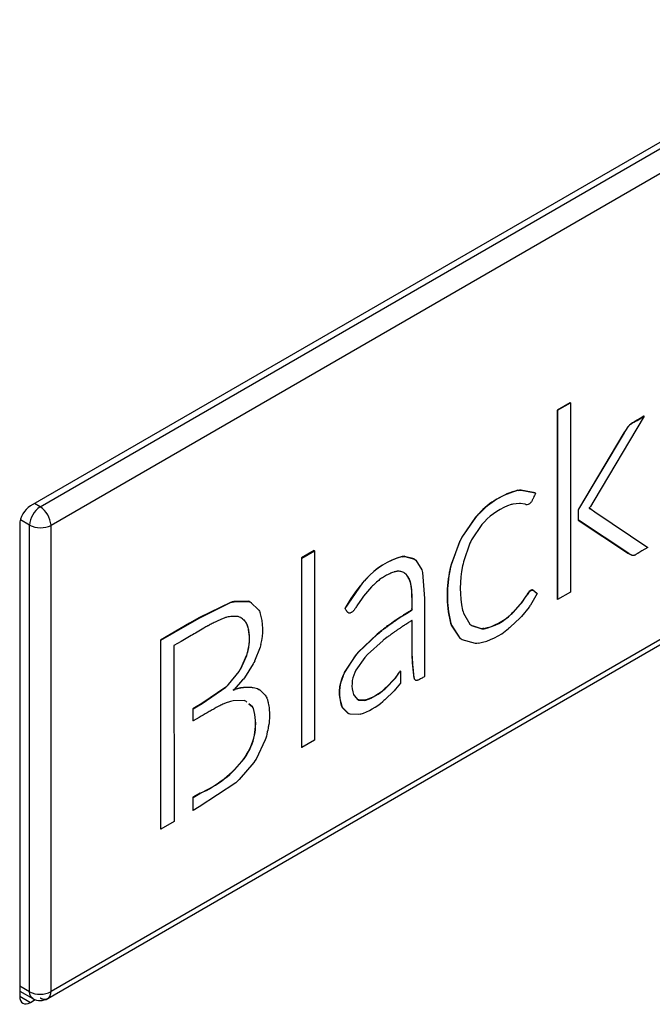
# Model space of a CAD drawing. Header units: millimetres. Extents: x 0 to 200, y 0 to 287.
# Tile 38 of 67: x 181.74 to 182.78, y 98.05 to 99.67. Entities that reach past the tile are written whole.
import ezdxf

# ---------------------------------------------------------------- set-up
doc = ezdxf.new("R2010")
doc.units = ezdxf.units.MM
doc.layers.add('148.256_BW4C_CTM', color=7, linetype='Continuous')
doc.layers.add('Standard', color=7, linetype='Continuous')

# ---------------------------------------------------------------- blocks, each defined once
blk = doc.blocks.new('SE3')
at = {"layer": '148.256_BW4C_CTM', "color": 7, "linetype": 'Continuous'}
for p, q in [((185.9398, 101.286), (181.7573, 98.8712)), ((181.7733, 98.8697), (185.7225, 101.1498)), ((181.7912, 98.8394), (185.7401, 101.1192)), ((181.7858, 98.0611), (185.7349, 100.3411)), ((185.7401, 100.3526), (181.7912, 98.0727)), ((182.6457, 99.041), (182.6248, 99.0289)), ((182.6251, 99.0287), (182.6248, 99.0289)), ((182.6248, 99.0289), (182.6248, 98.7173)), ((182.6251, 99.0287), (182.6461, 99.0408)), ((182.6251, 98.7171), (182.6251, 99.0287)), ((182.6461, 99.0408), (182.6457, 99.041)), ((182.6461, 99.0408), (182.6461, 98.7292)), ((182.7677, 99.0187), (182.6846, 98.8797)), ((182.7627, 99.0163), (182.7556, 99.0122)), ((182.756, 99.012), (182.7556, 99.0122)), ((182.756, 99.012), (182.7631, 99.0161)), ((182.7673, 99.0189), (182.7627, 99.0163)), ((182.7631, 99.0161), (182.7627, 99.0163)), ((182.7631, 99.0161), (182.7677, 99.0187)), ((182.7677, 99.0187), (182.7673, 99.0189)), ((182.7369, 98.9955), (182.7346, 98.9916)), ((182.7349, 98.9914), (182.7372, 98.9953)), ((182.7409, 99.0016), (182.7369, 98.9955)), ((182.7372, 98.9953), (182.7369, 98.9955)), ((182.7372, 98.9953), (182.7413, 99.0014)), ((182.7413, 99.0021), (182.7409, 99.0016)), ((182.7413, 99.0014), (182.7409, 99.0016)), ((182.7417, 99.0027), (182.7413, 99.0021)), ((182.7417, 99.0019), (182.7413, 99.0021)), ((182.7413, 99.0014), (182.7417, 99.0019)), ((182.7421, 99.0025), (182.7417, 99.0027)), ((182.7417, 99.0019), (182.7421, 99.0025)), ((182.7346, 98.9916), (182.6597, 98.8659)), ((182.66, 98.8657), (182.7349, 98.9914)), ((182.7349, 98.9914), (182.7346, 98.9916)), ((182.5623, 98.8972), (182.5599, 98.8969)), ((182.5603, 98.8967), (182.5599, 98.8969)), ((182.5603, 98.8967), (182.5627, 98.897)), ((182.5647, 98.8974), (182.5623, 98.8972)), ((182.5627, 98.897), (182.5623, 98.8972)), ((182.5627, 98.897), (182.5651, 98.8972)), ((182.5881, 98.8928), (182.5647, 98.8974)), ((182.5651, 98.8972), (182.5647, 98.8974)), ((182.5651, 98.8972), (182.5881, 98.8928)), ((182.5877, 98.893), (182.5881, 98.8928)), ((182.5881, 98.8928), (182.5885, 98.8926)), ((182.5881, 98.8928), (182.5885, 98.8926)), ((181.7733, 98.8697), (181.7641, 98.8751)), ((182.55, 98.8738), (182.5487, 98.8735)), ((182.5513, 98.8741), (182.55, 98.8738)), ((182.5624, 98.8753), (182.5513, 98.8741)), ((182.5633, 98.8752), (182.5624, 98.8753)), ((182.5642, 98.8752), (182.5633, 98.8752)), ((182.5713, 98.8741), (182.5642, 98.8752)), ((182.5718, 98.8739), (182.5713, 98.8741)), ((182.5727, 98.8736), (182.5718, 98.8739)), ((182.5813, 98.8773), (182.5809, 98.8767)), ((182.6597, 98.8659), (182.6592, 98.8651)), ((182.6596, 98.8649), (182.6592, 98.8651)), ((182.6592, 98.8651), (182.6592, 98.8478)), ((182.6596, 98.8649), (182.66, 98.8657)), ((182.6596, 98.8476), (182.6596, 98.8649)), ((182.66, 98.8657), (182.6597, 98.8659)), ((182.6772, 98.8673), (182.677, 98.8671)), ((182.677, 98.8671), (182.6773, 98.867)), ((182.6773, 98.867), (182.6771, 98.8672)), ((182.6796, 98.8663), (182.6772, 98.8671)), ((182.6773, 98.867), (182.6799, 98.8661)), ((182.6788, 98.8699), (182.6787, 98.8696)), ((182.6791, 98.8704), (182.6788, 98.8699)), ((182.6846, 98.8797), (182.6791, 98.8704)), ((182.6799, 98.8661), (182.6796, 98.8663)), ((182.6798, 98.8662), (182.6796, 98.8663)), ((182.6802, 98.866), (182.6798, 98.8662)), ((182.6802, 98.866), (182.6798, 98.8662)), ((182.6799, 98.8661), (182.6802, 98.866)), ((182.6805, 98.8658), (182.6802, 98.866)), ((182.6802, 98.866), (182.6805, 98.8658)), ((182.6805, 98.8658), (182.6866, 98.8618)), ((181.756, 98.8397), (181.7407, 98.8484)), ((182.4901, 98.8526), (182.4675, 98.8201)), ((182.4679, 98.8199), (182.4904, 98.8524)), ((182.4927, 98.8556), (182.4901, 98.8526)), ((182.4904, 98.8524), (182.4901, 98.8526)), ((182.4904, 98.8524), (182.4931, 98.8553)), ((182.4954, 98.8585), (182.4927, 98.8556)), ((182.4931, 98.8553), (182.4927, 98.8556)), ((182.4931, 98.8553), (182.4957, 98.8583)), ((182.4957, 98.8583), (182.4954, 98.8585)), ((182.6596, 98.8476), (182.6592, 98.8478)), ((182.6592, 98.8478), (182.7419, 98.7932)), ((182.6866, 98.8618), (182.7735, 98.8027)), ((181.7396, 98.8406), (181.7396, 98.0649)), ((181.756, 98.0722), (181.756, 98.8397)), ((181.7912, 98.0727), (181.7912, 98.8394)), ((182.5006, 98.8406), (182.4835, 98.8154)), ((182.5026, 98.8429), (182.5006, 98.8406)), ((182.5047, 98.8451), (182.5026, 98.8429)), ((182.7422, 98.793), (182.6596, 98.8476)), ((182.4657, 98.8166), (182.4639, 98.8131)), ((182.4642, 98.8128), (182.4661, 98.8164)), ((182.4675, 98.8201), (182.4657, 98.8166)), ((182.4661, 98.8164), (182.4657, 98.8166)), ((182.4661, 98.8164), (182.4679, 98.8199)), ((182.4679, 98.8199), (182.4675, 98.8201)), ((182.4639, 98.8131), (182.4499, 98.7752)), ((182.4503, 98.775), (182.4642, 98.8128)), ((182.4642, 98.8128), (182.4639, 98.8131)), ((182.4807, 98.8098), (182.4701, 98.7792)), ((182.4821, 98.8126), (182.4808, 98.8098)), ((182.4835, 98.8154), (182.4821, 98.8126)), ((182.7735, 98.8027), (182.764, 98.7973)), ((182.2245, 98.7978), (182.2035, 98.7857)), ((182.2039, 98.7855), (182.2035, 98.7857)), ((182.2035, 98.7857), (182.2035, 98.4741)), ((182.2039, 98.7855), (182.2248, 98.7976)), ((182.2039, 98.4739), (182.2039, 98.7855)), ((182.2248, 98.7976), (182.2245, 98.7978)), ((182.2248, 98.7976), (182.2248, 98.4859)), ((182.3711, 98.7882), (182.3692, 98.788)), ((182.3696, 98.7878), (182.3692, 98.788)), ((182.3696, 98.7878), (182.3715, 98.788)), ((182.3731, 98.7884), (182.3711, 98.7882)), ((182.3715, 98.788), (182.3711, 98.7882)), ((182.3715, 98.788), (182.3734, 98.7881)), ((182.3734, 98.7881), (182.3731, 98.7884)), ((182.3891, 98.784), (182.3731, 98.7883)), ((182.3734, 98.7881), (182.3895, 98.7838)), ((182.3891, 98.784), (182.3888, 98.7842)), ((182.3895, 98.7838), (182.392, 98.7818)), ((182.7422, 98.793), (182.7419, 98.7932)), ((182.392, 98.7818), (182.4016, 98.7659)), ((182.449, 98.7712), (182.448, 98.7672)), ((182.4484, 98.767), (182.448, 98.7672)), ((182.4484, 98.767), (182.4493, 98.771)), ((182.4499, 98.7752), (182.449, 98.7712)), ((182.4493, 98.771), (182.449, 98.7712)), ((182.4493, 98.771), (182.4503, 98.775)), ((182.4503, 98.775), (182.4499, 98.7752)), ((182.4694, 98.7759), (182.4686, 98.7726)), ((182.4701, 98.7792), (182.4694, 98.7759)), ((182.3097, 98.751), (182.307, 98.748)), ((182.3073, 98.7478), (182.31, 98.7508)), ((182.31, 98.7508), (182.3097, 98.751)), ((182.373, 98.7611), (182.3756, 98.7588)), ((182.376, 98.7586), (182.3733, 98.7609)), ((182.376, 98.7586), (182.3756, 98.7588)), ((182.4016, 98.7659), (182.4029, 98.7617)), ((182.4029, 98.7617), (182.406, 98.7189)), ((182.2752, 98.7023), (182.3046, 98.7447)), ((182.307, 98.748), (182.3042, 98.7449)), ((182.3046, 98.7447), (182.3042, 98.7449)), ((182.3046, 98.7447), (182.3073, 98.7478)), ((182.3187, 98.738), (182.3056, 98.7226)), ((182.3073, 98.7478), (182.307, 98.748)), ((182.3203, 98.7396), (182.3187, 98.738)), ((182.3218, 98.7412), (182.3203, 98.7396)), ((182.3035, 98.7197), (182.2947, 98.7068)), ((182.3045, 98.7212), (182.3035, 98.7197)), ((182.3056, 98.7226), (182.3045, 98.7212)), ((182.406, 98.7189), (182.406, 98.7012)), ((182.5733, 98.7232), (182.5656, 98.7123)), ((182.566, 98.7121), (182.5736, 98.723)), ((182.5738, 98.7241), (182.5733, 98.7232)), ((182.5736, 98.723), (182.5733, 98.7232)), ((182.5736, 98.723), (182.5742, 98.7239)), ((182.5745, 98.7252), (182.5738, 98.7241)), ((182.5742, 98.7239), (182.5738, 98.7241)), ((182.5742, 98.7239), (182.5749, 98.725)), ((182.5749, 98.725), (182.5745, 98.7252)), ((182.5803, 98.7317), (182.5799, 98.7319)), ((182.5804, 98.7321), (182.58, 98.7318)), ((182.5803, 98.7316), (182.5808, 98.7319)), ((182.5809, 98.7324), (182.5804, 98.7321)), ((182.5808, 98.7319), (182.5804, 98.7321)), ((182.5914, 98.7271), (182.5805, 98.7083)), ((182.5808, 98.7319), (182.5813, 98.7322)), ((182.5813, 98.7322), (182.5809, 98.7324)), ((182.6461, 98.7292), (182.6251, 98.7171)), ((182.0865, 98.7125), (182.0356, 98.6875)), ((182.0359, 98.6873), (182.0869, 98.7123)), ((182.0893, 98.7133), (182.0865, 98.7125)), ((182.0869, 98.7123), (182.0865, 98.7125)), ((182.0869, 98.7123), (182.0896, 98.7131)), ((182.0921, 98.714), (182.0893, 98.7133)), ((182.0896, 98.7131), (182.0893, 98.7133)), ((182.0896, 98.7131), (182.0925, 98.7138)), ((182.1155, 98.7145), (182.0921, 98.714)), ((182.0925, 98.7138), (182.0921, 98.714)), ((182.0924, 98.7138), (182.1159, 98.7143)), ((182.1159, 98.7143), (182.1155, 98.7145)), ((182.1174, 98.7139), (182.1155, 98.7145)), ((182.1159, 98.7143), (182.1177, 98.7136)), ((182.1177, 98.7136), (182.1174, 98.7139)), ((182.1192, 98.7132), (182.1174, 98.7139)), ((182.1177, 98.7136), (182.1196, 98.713)), ((182.1196, 98.713), (182.1192, 98.7132)), ((182.1206, 98.7119), (182.1192, 98.7132)), ((182.1196, 98.713), (182.1335, 98.6999)), ((182.1212, 98.7121), (182.1208, 98.7123)), ((182.2752, 98.7023), (182.2749, 98.7025)), ((182.294, 98.7057), (182.2932, 98.7044)), ((182.2947, 98.7068), (182.294, 98.7057)), ((182.5637, 98.7097), (182.5514, 98.6961)), ((182.5518, 98.6959), (182.5641, 98.7095)), ((182.5646, 98.711), (182.5637, 98.7098)), ((182.5641, 98.7095), (182.5637, 98.7097)), ((182.564, 98.7096), (182.565, 98.7108)), ((182.5656, 98.7123), (182.5646, 98.711)), ((182.565, 98.7108), (182.5646, 98.711)), ((182.565, 98.7108), (182.566, 98.7121)), ((182.566, 98.7121), (182.5656, 98.7123)), ((182.5783, 98.705), (182.5657, 98.6894)), ((182.5794, 98.7067), (182.5783, 98.7051)), ((182.5805, 98.7083), (182.5794, 98.7067)), ((182.6251, 98.7171), (182.6248, 98.7173)), ((182.0356, 98.6875), (182.0194, 98.6782)), ((182.0198, 98.678), (182.0359, 98.6873)), ((182.0359, 98.6873), (182.0356, 98.6875)), ((182.1014, 98.6884), (182.0993, 98.6892)), ((182.1035, 98.6877), (182.1014, 98.6884)), ((182.1335, 98.6999), (182.1344, 98.698)), ((182.1344, 98.698), (182.1353, 98.696)), ((182.406, 98.7012), (182.406, 98.5906)), ((182.4687, 98.6996), (182.4695, 98.6972)), ((182.4695, 98.6972), (182.4702, 98.6947)), ((182.4702, 98.6948), (182.4809, 98.6767)), ((182.5629, 98.6865), (182.5477, 98.6722)), ((182.5499, 98.6947), (182.5485, 98.6932)), ((182.5488, 98.693), (182.5485, 98.6932)), ((182.5488, 98.693), (182.5503, 98.6945)), ((182.5514, 98.6961), (182.5499, 98.6947)), ((182.5503, 98.6945), (182.5499, 98.6947)), ((182.5503, 98.6945), (182.5518, 98.6959)), ((182.5518, 98.6959), (182.5514, 98.6961)), ((182.5643, 98.6879), (182.5629, 98.6865)), ((182.5657, 98.6894), (182.5643, 98.6879)), ((182.0194, 98.6782), (181.9716, 98.6506)), ((181.9719, 98.6503), (182.0198, 98.678)), ((182.0198, 98.678), (182.0194, 98.6782)), ((182.4486, 98.681), (182.4483, 98.6812)), ((182.4483, 98.6812), (182.4493, 98.6783)), ((182.4496, 98.6781), (182.4486, 98.681)), ((182.4496, 98.6781), (182.4493, 98.6783)), ((182.4493, 98.6783), (182.4503, 98.6754)), ((182.4506, 98.6752), (182.4496, 98.6781)), ((182.4506, 98.6752), (182.4503, 98.6754)), ((182.4503, 98.6754), (182.4643, 98.654)), ((182.4646, 98.6538), (182.4506, 98.6752)), ((182.4809, 98.6767), (182.4822, 98.6755)), ((182.4822, 98.6755), (182.4836, 98.6744)), ((182.4836, 98.6744), (182.5002, 98.6691)), ((182.4999, 98.6693), (182.4848, 98.6741)), ((182.546, 98.6709), (182.5444, 98.6696)), ((182.5477, 98.6722), (182.546, 98.6709)), ((182.0218, 98.658), (182.0053, 98.6485)), ((182.3282, 98.6606), (182.297, 98.6309)), ((182.2974, 98.6307), (182.3286, 98.6604)), ((182.3357, 98.6666), (182.3282, 98.6606)), ((182.3286, 98.6604), (182.3282, 98.6606)), ((182.3286, 98.6604), (182.336, 98.6664)), ((182.336, 98.6664), (182.3357, 98.6666)), ((182.3446, 98.6552), (182.3414, 98.6527)), ((182.4647, 98.6538), (182.4643, 98.654)), ((182.4643, 98.654), (182.4661, 98.6526)), ((182.4664, 98.6524), (182.4647, 98.6538)), ((182.5018, 98.6694), (182.4999, 98.6693)), ((182.5002, 98.6691), (182.4999, 98.6693)), ((182.5002, 98.6691), (182.5022, 98.6692)), ((182.5037, 98.6695), (182.5018, 98.6694)), ((182.5022, 98.6692), (182.5018, 98.6694)), ((182.5022, 98.6692), (182.5041, 98.6693)), ((182.5041, 98.6693), (182.5037, 98.6695)), ((181.9719, 98.6503), (181.9716, 98.6506)), ((181.9716, 98.6506), (181.9716, 98.3401)), ((181.9719, 98.3399), (181.9719, 98.6503)), ((182.0053, 98.6485), (181.9936, 98.6418)), ((181.9936, 98.6418), (181.9937, 98.3525)), ((182.1355, 98.639), (182.1264, 98.616)), ((182.1361, 98.6413), (182.1355, 98.639)), ((182.1368, 98.6435), (182.1361, 98.6413)), ((182.3382, 98.6502), (182.3121, 98.6267)), ((182.3414, 98.6527), (182.3382, 98.6503)), ((182.3855, 98.6413), (182.3851, 98.6415)), ((182.3851, 98.6415), (182.3851, 98.6285)), ((182.3855, 98.6283), (182.3855, 98.6413)), ((182.4664, 98.6524), (182.4661, 98.6526)), ((182.4661, 98.6526), (182.4679, 98.6513)), ((182.4682, 98.6511), (182.4664, 98.6524)), ((182.4682, 98.6511), (182.4679, 98.6513)), ((182.4898, 98.645), (182.4682, 98.6511)), ((182.4923, 98.6452), (182.4898, 98.645)), ((182.4948, 98.6454), (182.4923, 98.6452)), ((182.113, 98.6256), (182.1031, 98.6036)), ((182.1034, 98.6034), (182.1134, 98.6254)), ((182.1137, 98.6278), (182.113, 98.6256)), ((182.1134, 98.6254), (182.113, 98.6256)), ((182.1134, 98.6254), (182.114, 98.6276)), ((182.1143, 98.63), (182.1137, 98.6278)), ((182.114, 98.6276), (182.1137, 98.6278)), ((182.114, 98.6276), (182.1146, 98.6298)), ((182.1146, 98.6298), (182.1143, 98.63)), ((182.2922, 98.6251), (182.274, 98.5972)), ((182.2744, 98.597), (182.2925, 98.6249)), ((182.297, 98.6309), (182.2922, 98.6252)), ((182.2925, 98.6249), (182.2922, 98.6251)), ((182.2925, 98.6249), (182.2974, 98.6307)), ((182.308, 98.6222), (182.2931, 98.6012)), ((182.2974, 98.6307), (182.297, 98.6309)), ((182.3121, 98.6267), (182.308, 98.6222)), ((182.3855, 98.6283), (182.3851, 98.6285)), ((182.3851, 98.6285), (182.386, 98.612)), ((182.3864, 98.6118), (182.3855, 98.6283)), ((182.1241, 98.6114), (182.1096, 98.5888)), ((182.1253, 98.6137), (182.1241, 98.6114)), ((182.1265, 98.616), (182.1253, 98.6137)), ((182.3864, 98.6118), (182.386, 98.612)), ((182.1004, 98.5992), (182.083, 98.5775)), ((182.0833, 98.5773), (182.1007, 98.599)), ((182.1017, 98.6014), (182.1004, 98.5992)), ((182.1007, 98.599), (182.1004, 98.5992)), ((182.1007, 98.599), (182.1021, 98.6012)), ((182.1031, 98.6036), (182.1017, 98.6014)), ((182.1021, 98.6012), (182.1017, 98.6014)), ((182.1021, 98.6012), (182.1034, 98.6034)), ((182.1034, 98.6034), (182.1031, 98.6036)), ((182.1096, 98.5888), (182.1079, 98.5866)), ((182.2741, 98.5972), (182.2717, 98.5918)), ((182.2721, 98.5916), (182.2717, 98.5918)), ((182.2721, 98.5916), (182.2744, 98.597)), ((182.2744, 98.597), (182.2741, 98.5972)), ((182.2931, 98.6012), (182.2913, 98.5972)), ((182.3584, 98.5882), (182.3651, 98.5977)), ((182.3661, 98.5998), (182.3648, 98.5979)), ((182.3651, 98.5977), (182.3648, 98.5979)), ((182.3651, 98.5977), (182.3664, 98.5996)), ((182.3664, 98.5996), (182.3661, 98.5998)), ((182.3664, 98.5996), (182.3664, 98.5799)), ((182.0787, 98.5733), (182.0396, 98.5463)), ((182.0399, 98.5461), (182.0791, 98.5731)), ((182.0809, 98.5754), (182.0787, 98.5733)), ((182.0791, 98.5731), (182.0787, 98.5733)), ((182.0791, 98.5731), (182.0812, 98.5752)), ((182.083, 98.5775), (182.0809, 98.5754)), ((182.0812, 98.5752), (182.0809, 98.5754)), ((182.0812, 98.5752), (182.0833, 98.5773)), ((182.0833, 98.5773), (182.083, 98.5775)), ((182.1066, 98.585), (182.0925, 98.5696)), ((182.1079, 98.5866), (182.1066, 98.585)), ((182.3429, 98.5727), (182.3415, 98.5714)), ((182.3567, 98.5869), (182.3429, 98.5727)), ((182.3433, 98.5725), (182.3429, 98.5727)), ((182.3433, 98.5725), (182.3571, 98.5867)), ((182.3581, 98.5884), (182.3567, 98.5869)), ((182.3571, 98.5867), (182.3567, 98.5869)), ((182.3571, 98.5867), (182.3584, 98.5882)), ((182.3584, 98.5882), (182.3581, 98.5884)), ((182.3664, 98.5799), (182.3581, 98.5698)), ((182.0926, 98.5696), (182.091, 98.5681)), ((182.091, 98.5681), (182.0944, 98.5693)), ((182.094, 98.5695), (182.0916, 98.5686)), ((182.0944, 98.5693), (182.094, 98.5695)), ((182.1315, 98.5704), (182.1311, 98.5706)), ((182.1331, 98.5696), (182.1311, 98.5706)), ((182.1315, 98.5704), (182.1334, 98.5694)), ((182.1334, 98.5694), (182.1331, 98.5696)), ((182.1352, 98.5685), (182.1331, 98.5696)), ((182.1334, 98.5694), (182.1356, 98.5683)), ((182.1356, 98.5683), (182.1352, 98.5685)), ((182.2891, 98.5612), (182.2901, 98.5593)), ((182.2901, 98.5593), (182.2965, 98.5526)), ((182.3415, 98.5714), (182.34, 98.5702)), ((182.3404, 98.57), (182.34, 98.5702)), ((182.3404, 98.57), (182.3419, 98.5712)), ((182.3559, 98.5673), (182.3407, 98.5523)), ((182.3419, 98.5712), (182.3415, 98.5714)), ((182.3419, 98.5712), (182.3433, 98.5725)), ((182.3581, 98.5698), (182.3559, 98.5673)), ((182.0304, 98.541), (182.0246, 98.5376)), ((182.025, 98.5374), (182.0308, 98.5408)), ((182.0396, 98.5463), (182.0304, 98.541)), ((182.0308, 98.5408), (182.0304, 98.541)), ((182.0308, 98.5408), (182.0399, 98.5461)), ((182.0399, 98.5461), (182.0396, 98.5463)), ((182.0889, 98.5502), (182.0868, 98.5497)), ((182.091, 98.5508), (182.0889, 98.5502)), ((182.1091, 98.5511), (182.091, 98.5507)), ((182.1105, 98.5506), (182.1091, 98.551)), ((182.112, 98.5501), (182.1105, 98.5506)), ((182.1138, 98.5485), (182.112, 98.5501)), ((182.1167, 98.5459), (182.1228, 98.5408)), ((182.1231, 98.5406), (182.1168, 98.546)), ((182.1231, 98.5406), (182.1228, 98.5408)), ((182.1228, 98.5408), (182.1235, 98.5394)), ((182.1239, 98.5392), (182.1231, 98.5406)), ((182.2699, 98.5418), (182.2695, 98.542)), ((182.2695, 98.542), (182.271, 98.5392)), ((182.2713, 98.539), (182.2699, 98.5418)), ((182.2978, 98.5522), (182.2962, 98.5529)), ((182.2965, 98.5527), (182.2981, 98.552)), ((182.2981, 98.552), (182.2978, 98.5522)), ((182.3072, 98.5517), (182.2978, 98.5522)), ((182.2981, 98.552), (182.3075, 98.5514)), ((182.3093, 98.5521), (182.3072, 98.5517)), ((182.3075, 98.5514), (182.3072, 98.5517)), ((182.3075, 98.5514), (182.3097, 98.5519)), ((182.3097, 98.5519), (182.3093, 98.5521)), ((182.3391, 98.551), (182.3375, 98.5496)), ((182.3407, 98.5523), (182.3391, 98.551)), ((182.025, 98.5374), (182.0246, 98.5376)), ((182.0246, 98.5376), (182.0246, 98.5178)), ((182.025, 98.5176), (182.025, 98.5374)), ((182.1239, 98.5392), (182.1235, 98.5394)), ((182.1235, 98.5394), (182.1243, 98.538)), ((182.1247, 98.5378), (182.1239, 98.5392)), ((182.1247, 98.5378), (182.1243, 98.538)), ((182.2713, 98.539), (182.271, 98.5392)), ((182.271, 98.5392), (182.2806, 98.5299)), ((182.281, 98.5297), (182.2713, 98.539)), ((182.2805, 98.53), (182.2808, 98.5298)), ((182.2834, 98.5288), (182.281, 98.5297)), ((182.2971, 98.5281), (182.2834, 98.5288)), ((182.3002, 98.5288), (182.2971, 98.5281)), ((182.025, 98.5176), (182.0246, 98.5178)), ((182.035, 98.5234), (182.025, 98.5176)), ((182.1457, 98.4928), (182.1446, 98.4895)), ((182.1436, 98.4863), (182.1287, 98.455)), ((182.1446, 98.4895), (182.1436, 98.4863)), ((182.2248, 98.4859), (182.2039, 98.4739)), ((182.113, 98.4623), (182.1109, 98.459)), ((182.1112, 98.4588), (182.1134, 98.4621)), ((182.1134, 98.4621), (182.113, 98.4623)), ((182.2039, 98.4739), (182.2035, 98.4741)), ((182.1248, 98.4491), (182.1009, 98.4212)), ((182.1109, 98.459), (182.1087, 98.4556)), ((182.1091, 98.4554), (182.1087, 98.4556)), ((182.1091, 98.4554), (182.1112, 98.4588)), ((182.1112, 98.4588), (182.1109, 98.459)), ((182.1267, 98.4521), (182.1248, 98.4491)), ((182.1287, 98.455), (182.1267, 98.4521)), ((182.0952, 98.416), (182.0351, 98.3764)), ((182.098, 98.4186), (182.0952, 98.416)), ((182.1009, 98.4212), (182.098, 98.4186)), ((182.0361, 98.3987), (182.0246, 98.3921)), ((182.025, 98.3919), (182.0364, 98.3985)), ((182.0364, 98.3985), (182.0361, 98.3987)), ((182.025, 98.3919), (182.0246, 98.3921)), ((182.0246, 98.3921), (182.0246, 98.3708)), ((182.025, 98.3706), (182.025, 98.3919)), ((182.025, 98.3706), (182.0246, 98.3708)), ((182.0351, 98.3764), (182.025, 98.3706)), ((181.9937, 98.3525), (181.9719, 98.3399)), ((181.9719, 98.3399), (181.9716, 98.3401)), ((181.756, 98.0722), (181.7396, 98.0815)), ((181.7396, 98.0731), (181.7612, 98.061)), ((181.7396, 98.0649), (181.7573, 98.0547)), ((181.7573, 98.0547), (181.7653, 98.0594))]:
    blk.add_line(p, q, dxfattribs=at)
for centre, radius, start, end in [((182.5924, 98.769), 0.132, 104.2585, 137.3301), ((182.5928, 98.7688), 0.132, 104.2585, 137.3301), ((181.7942, 98.8376), 0.0383, 123.101, 176.899), ((181.7513, 98.8363), 0.04, 4.4668, 56.6388), ((182.584, 98.7706), 0.1088, 108.9349, 136.7832), ((182.5741, 98.8824), 0.00889, 260.7203, 319.83), ((182.6285, 98.9004), 0.0589, 325.7589, 328.4809), ((181.774, 98.8762), 0.0407, 243.7996, 295.0948), ((182.4007, 98.671), 0.1212, 105.0641, 138.6811), ((182.4011, 98.6708), 0.1212, 105.0641, 138.6811), ((182.6332, 98.7247), 0.19, 167.0761, 193.2461), ((182.6336, 98.7245), 0.19, 167.0761, 193.2461), ((182.6425, 98.7363), 0.1776, 168.2086, 191.9176), ((182.5098, 98.5713), 0.2691, 139.8106, 150.8066), ((182.6004, 98.7094), 0.0304, 132.297, 148.513), ((182.6008, 98.7092), 0.0304, 132.297, 148.513), ((182.0491, 98.6674), 0.0908, 344.7721, 18.3672), ((182.4844, 98.7601), 0.0926, 282.0489, 313.7835), ((182.4848, 98.7599), 0.0926, 282.0489, 313.7835), ((182.4743, 98.7504), 0.107, 281.0713, 310.9396), ((182.3327, 98.5642), 0.067, 155.5932, 199.3237), ((182.3331, 98.564), 0.067, 155.5932, 199.3237), ((182.3357, 98.5764), 0.0491, 154.9456, 198.0932), ((182.2926, 98.642), 0.0846, 320.7152, 328.5839), ((182.1144, 98.5101), 0.0628, 74.5471, 108.9384), ((182.1148, 98.51), 0.0627, 74.5225, 108.963), ((182.2814, 98.6349), 0.0873, 288.6543, 312.1691), ((182.2817, 98.6347), 0.0873, 288.6543, 312.1691), ((182.2704, 98.6259), 0.1015, 287.0898, 311.3583), ((182.0343, 98.5127), 0.0935, 327.39, 15.6677), ((182.0346, 98.5125), 0.0935, 327.39, 15.6677), ((181.9643, 98.5653), 0.1814, 293.3205, 322.7727), ((181.9646, 98.5651), 0.1814, 293.3205, 322.7727), ((181.7731, 98.1063), 0.0382, 243.3846, 298.2982), ((181.7734, 98.0828), 0.025, 241.0694, 299.9768)]:
    blk.add_arc(centre, radius, start, end, dxfattribs=at)
for centre, major_axis, start_param, end_param in [((181.7573, 98.8508), (-0.0125, -0.0217), 3.926991, 5.497787), ((181.7573, 98.0751), (0.0125, 0.0217), 2.356194, 3.926991)]:
    blk.add_ellipse(centre, major_axis=major_axis, ratio=0.57735, start_param=start_param, end_param=end_param, dxfattribs=at)
for points, degree, knots in [([(182.7556, 99.0122), (182.7542, 99.0114), (182.7526, 99.0104), (182.7501, 99.0089), (182.7488, 99.0082), (182.7478, 99.0076), (182.7471, 99.0072), (182.7462, 99.0066), (182.745, 99.0058), (182.7434, 99.0045), (182.7424, 99.0034), (182.7417, 99.0027)], 3, [0, 0, 0, 0, 0.282889, 0.378187, 0.521296, 0.553722, 0.596894, 0.671351, 0.743452, 0.856563, 1, 1, 1, 1]), ([(182.7421, 99.0025), (182.7427, 99.0032), (182.7438, 99.0043), (182.7453, 99.0056), (182.7465, 99.0064), (182.7474, 99.007), (182.7481, 99.0074), (182.7492, 99.008), (182.7504, 99.0087), (182.7529, 99.0102), (182.7546, 99.0112), (182.756, 99.012)], 3, [0, 0, 0, 0, 0.143437, 0.256548, 0.328649, 0.403106, 0.446278, 0.478704, 0.621813, 0.717111, 1, 1, 1, 1]), ([(182.5886, 98.8925), (182.5883, 98.8914), (182.587, 98.8885), (182.5856, 98.8854), (182.5843, 98.8827), (182.5834, 98.8809), (182.5826, 98.879), (182.5818, 98.878), (182.5814, 98.8774), (182.5814, 98.8774), (182.5813, 98.8774), (182.5811, 98.8774)], 3, [0, 0, 0, 0, 0.247422, 0.494451, 0.640958, 0.760419, 0.871282, 0.991556, 0.991556, 0.991556, 1, 1, 1, 1]), ([(182.764, 98.7973), (182.7627, 98.7965), (182.7611, 98.7956), (182.759, 98.7943), (182.7576, 98.7936), (182.7563, 98.7928), (182.7547, 98.7919), (182.7533, 98.791), (182.7518, 98.79), (182.7503, 98.7896), (182.7487, 98.7896), (182.7474, 98.7902), (182.7462, 98.7905), (182.7452, 98.791), (182.7444, 98.7916), (182.7433, 98.7922), (182.7426, 98.7927), (182.7422, 98.793)], 3, [0, 0, 0, 0, 0.151339, 0.210279, 0.255485, 0.315996, 0.378521, 0.442662, 0.498039, 0.56263, 0.62669, 0.708148, 0.773253, 0.813994, 0.873035, 0.928195, 1, 1, 1, 1]), ([(182.3733, 98.7609), (182.3713, 98.762), (182.3685, 98.7631), (182.3644, 98.7639), (182.3622, 98.7639), (182.3603, 98.7637), (182.3587, 98.7633), (182.357, 98.7629), (182.3547, 98.7622), (182.352, 98.7612), (182.3487, 98.7598), (182.3453, 98.7581), (182.3417, 98.7562), (182.3385, 98.7543), (182.3342, 98.7516), (182.3286, 98.7473), (182.3243, 98.7434), (182.3218, 98.7412)], 3, [0, 0, 0, 0, 0.147602, 0.209256, 0.26006, 0.288229, 0.317988, 0.351127, 0.383614, 0.44681, 0.501869, 0.568413, 0.632215, 0.694549, 0.747359, 0.863923, 1, 1, 1, 1]), ([(182.3756, 98.7588), (182.3763, 98.7579), (182.3774, 98.7563), (182.3791, 98.7537), (182.3805, 98.7511), (182.3817, 98.7483), (182.3826, 98.7454), (182.3833, 98.7421), (182.3839, 98.7385), (182.3844, 98.7348), (182.3847, 98.7313), (182.3849, 98.7275), (182.385, 98.7241), (182.3851, 98.7212), (182.3851, 98.7196), (182.3851, 98.7182), (182.3851, 98.7167), (182.3851, 98.715), (182.3851, 98.7129), (182.3852, 98.7105), (182.3852, 98.7081), (182.3852, 98.706), (182.3851, 98.7044), (182.3851, 98.7031), (182.3851, 98.7022), (182.3852, 98.7015), (182.3854, 98.7012), (182.3855, 98.701), (182.3857, 98.701), (182.3857, 98.701), (182.3857, 98.7009), (182.3856, 98.7008), (182.3855, 98.7006), (182.3849, 98.7002), (182.3839, 98.6995), (182.3822, 98.6984), (182.3799, 98.6969), (182.3773, 98.6953), (182.3748, 98.6938), (182.3726, 98.6925), (182.3708, 98.6913), (182.369, 98.6902), (182.3671, 98.689), (182.3647, 98.6875), (182.362, 98.6857), (182.359, 98.6837), (182.3562, 98.6817), (182.3533, 98.6797), (182.3503, 98.6775), (182.347, 98.6752), (182.3435, 98.6726), (182.3397, 98.6697), (182.3371, 98.6677), (182.3357, 98.6666)], 3, [0, 0, 0, 0, 0.033133, 0.06433, 0.096724, 0.126924, 0.155033, 0.183259, 0.218579, 0.252524, 0.280151, 0.306876, 0.347837, 0.36406, 0.377267, 0.387449, 0.398498, 0.412693, 0.429388, 0.450042, 0.470395, 0.487525, 0.501436, 0.50813, 0.516998, 0.52386, 0.526655, 0.529137, 0.530736, 0.531158, 0.531524, 0.532024, 0.533748, 0.536561, 0.546831, 0.562726, 0.58427, 0.611472, 0.636461, 0.653928, 0.671027, 0.687759, 0.705257, 0.722337, 0.755244, 0.78173, 0.807037, 0.833726, 0.862203, 0.89253, 0.924738, 0.961289, 1, 1, 1, 1]), ([(182.336, 98.6664), (182.3374, 98.6675), (182.3401, 98.6695), (182.3439, 98.6724), (182.3474, 98.675), (182.3506, 98.6773), (182.3537, 98.6795), (182.3565, 98.6815), (182.3593, 98.6835), (182.3623, 98.6855), (182.3651, 98.6873), (182.3675, 98.6888), (182.3693, 98.69), (182.3712, 98.6911), (182.373, 98.6923), (182.3751, 98.6936), (182.3776, 98.6951), (182.3803, 98.6967), (182.3826, 98.6981), (182.3843, 98.6993), (182.3853, 98.7), (182.3858, 98.7004), (182.386, 98.7006), (182.3861, 98.7007), (182.3861, 98.7008), (182.386, 98.7008), (182.3859, 98.7008), (182.3857, 98.701), (182.3856, 98.7013), (182.3854, 98.702), (182.3854, 98.7029), (182.3855, 98.7042), (182.3855, 98.7058), (182.3855, 98.7079), (182.3855, 98.7103), (182.3855, 98.7127), (182.3855, 98.7148), (182.3855, 98.7165), (182.3855, 98.718), (182.3855, 98.7194), (182.3854, 98.721), (182.3853, 98.7239), (182.3853, 98.7273), (182.3851, 98.7311), (182.3848, 98.7346), (182.3843, 98.7383), (182.3837, 98.7419), (182.383, 98.7452), (182.382, 98.7481), (182.3808, 98.7509), (182.3794, 98.7535), (182.3778, 98.7561), (182.3766, 98.7577), (182.376, 98.7586)], 3, [0, 0, 0, 0, 0.038711, 0.075262, 0.10747, 0.137797, 0.166274, 0.192963, 0.21827, 0.244756, 0.277663, 0.294743, 0.312241, 0.328973, 0.346072, 0.363539, 0.388528, 0.41573, 0.437274, 0.453169, 0.463439, 0.466252, 0.467976, 0.468476, 0.468842, 0.469264, 0.470863, 0.473345, 0.47614, 0.483002, 0.49187, 0.498564, 0.512475, 0.529605, 0.549958, 0.570612, 0.587307, 0.601502, 0.612551, 0.622733, 0.63594, 0.652163, 0.693124, 0.719849, 0.747476, 0.781421, 0.816741, 0.844967, 0.873076, 0.903276, 0.93567, 0.966867, 1, 1, 1, 1]), ([(182.5913, 98.7272), (182.591, 98.7273), (182.591, 98.7274), (182.5905, 98.7278), (182.5894, 98.7287), (182.5882, 98.7297), (182.587, 98.7307), (182.5859, 98.7317), (182.5856, 98.7319), (182.5854, 98.7321), (182.5844, 98.7328), (182.5834, 98.7335), (182.5809, 98.7324)], 2, [0, 0, 0, 0.005338, 0.005338, 0.188571, 0.188571, 0.447473, 0.447473, 0.602659, 0.602659, 0.732302, 0.732302, 1, 1, 1]), ([(182.5813, 98.7322), (182.5838, 98.7333), (182.5848, 98.7326), (182.5858, 98.7319), (182.586, 98.7317), (182.5862, 98.7315), (182.5874, 98.7305), (182.5885, 98.7295), (182.5897, 98.7285), (182.5909, 98.7276), (182.5914, 98.7271), (182.5914, 98.7271), (182.5913, 98.7272)], 2, [0, 0, 0, 0.267698, 0.267698, 0.397341, 0.397341, 0.552527, 0.552527, 0.811429, 0.811429, 0.994662, 0.994662, 1, 1, 1]), ([(182.2932, 98.7044), (182.2926, 98.7035), (182.2916, 98.7021), (182.2901, 98.7001), (182.289, 98.6987), (182.2878, 98.6975), (182.2865, 98.6966), (182.285, 98.6957), (182.2835, 98.695), (182.282, 98.6948), (182.2808, 98.6952), (182.2799, 98.6962), (182.279, 98.6971), (182.2782, 98.6981), (182.2774, 98.6992), (182.2765, 98.7005), (182.2756, 98.7018), (182.2752, 98.7023)], 3, [0, 0, 0, 0, 0.090915, 0.160694, 0.216254, 0.25475, 0.312811, 0.376058, 0.443666, 0.499687, 0.565889, 0.63304, 0.6982, 0.752137, 0.819548, 0.881885, 1, 1, 1, 1]), ([(182.0993, 98.6892), (182.0961, 98.6896), (182.0914, 98.6898), (182.085, 98.6892), (182.0814, 98.6884), (182.0784, 98.6875), (182.0751, 98.6863), (182.0709, 98.6847), (182.066, 98.6826), (182.0607, 98.68), (182.0559, 98.6775), (182.0521, 98.6754), (182.0502, 98.6744), (182.0484, 98.6734), (182.046, 98.672), (182.0402, 98.6687), (182.032, 98.6639), (182.0251, 98.6599), (182.0218, 98.658)], 3, [0, 0, 0, 0, 0.141903, 0.203858, 0.256411, 0.286175, 0.318437, 0.384451, 0.447797, 0.502674, 0.586121, 0.625314, 0.648218, 0.657011, 0.691937, 0.737822, 0.877203, 1, 1, 1, 1]), ([(182.1031, 98.6879), (182.1041, 98.6873), (182.1059, 98.686), (182.1085, 98.6838), (182.1107, 98.6814), (182.1125, 98.6789), (182.1139, 98.6762), (182.1148, 98.673), (182.1158, 98.6693), (182.1165, 98.6655), (182.117, 98.6614), (182.1173, 98.6569), (182.1175, 98.6524), (182.1176, 98.6484), (182.117, 98.6444), (182.1165, 98.6403), (182.1155, 98.6352), (182.1148, 98.6319), (182.1143, 98.63)], 3, [0, 0, 0, 0, 0.068481, 0.138638, 0.202974, 0.265902, 0.314702, 0.370757, 0.435344, 0.502788, 0.558538, 0.626163, 0.705392, 0.758198, 0.800645, 0.867991, 0.926587, 1, 1, 1, 1]), ([(182.1146, 98.6298), (182.1151, 98.6317), (182.1159, 98.635), (182.1168, 98.6401), (182.1174, 98.6442), (182.1179, 98.6482), (182.1179, 98.6522), (182.1177, 98.6567), (182.1174, 98.6612), (182.1168, 98.6653), (182.1161, 98.6691), (182.1152, 98.6728), (182.1142, 98.676), (182.1128, 98.6787), (182.1111, 98.6812), (182.1088, 98.6836), (182.1063, 98.6858), (182.1044, 98.6871), (182.1035, 98.6877)], 3, [0, 0, 0, 0, 0.073413, 0.132009, 0.199355, 0.241802, 0.294608, 0.373837, 0.441462, 0.497212, 0.564656, 0.629243, 0.685298, 0.734098, 0.797026, 0.861362, 0.931519, 1, 1, 1, 1]), ([(182.3855, 98.6413), (182.3855, 98.6422), (182.3855, 98.6442), (182.3855, 98.647), (182.3855, 98.6499), (182.3855, 98.6528), (182.3855, 98.6558), (182.3855, 98.6586), (182.3855, 98.6613), (182.3855, 98.664), (182.3855, 98.6668), (182.3855, 98.6694), (182.3855, 98.6715), (182.3855, 98.6733), (182.3855, 98.6748), (182.3855, 98.6762), (182.3855, 98.6774), (182.3855, 98.6785), (182.3854, 98.6799), (182.3855, 98.681), (182.3856, 98.682), (182.3856, 98.6824), (182.3857, 98.6827), (182.3858, 98.6828), (182.3858, 98.683), (182.3856, 98.683), (182.3854, 98.6829), (182.3848, 98.6827), (182.3838, 98.6821), (182.3824, 98.6813), (182.3806, 98.6801), (182.3781, 98.6785), (182.3754, 98.6766), (182.3726, 98.6747), (182.3701, 98.673), (182.3677, 98.6714), (182.3655, 98.6699), (182.3634, 98.6685), (182.3612, 98.667), (182.359, 98.6655), (182.3567, 98.6639), (182.3535, 98.6617), (182.3495, 98.6588), (182.3462, 98.6564), (182.3446, 98.6552)], 3, [0, 0, 0, 0, 0.031887, 0.064765, 0.096385, 0.12887, 0.162249, 0.195461, 0.224685, 0.253205, 0.286079, 0.318048, 0.339283, 0.358573, 0.37592, 0.391323, 0.404797, 0.416323, 0.430805, 0.44923, 0.455529, 0.46062, 0.462731, 0.464004, 0.465146, 0.466618, 0.468823, 0.475862, 0.488987, 0.507403, 0.531148, 0.560237, 0.602604, 0.636651, 0.669486, 0.70107, 0.728492, 0.754895, 0.784689, 0.813244, 0.841675, 0.871797, 0.937199, 1, 1, 1, 1]), ([(182.3851, 98.6706), (182.3851, 98.6704), (182.3851, 98.6692), (182.3851, 98.667), (182.3851, 98.6642), (182.3851, 98.6615), (182.3851, 98.6588), (182.3851, 98.656), (182.3851, 98.653), (182.3851, 98.6501), (182.3851, 98.6472), (182.3851, 98.6444), (182.3851, 98.6424), (182.3851, 98.6415)], 3, [0.6745909, 0.6745909, 0.6745909, 0.6745909, 0.6826005, 0.7145045, 0.747312, 0.7757737, 0.8049377, 0.8380815, 0.871393, 0.9038116, 0.9353672, 0.9681777, 1, 1, 1, 1]), ([(182.3861, 98.6121), (182.3863, 98.6106), (182.3866, 98.6074), (182.387, 98.6039), (182.3873, 98.6009), (182.3876, 98.5979), (182.3879, 98.5949), (182.3881, 98.5925), (182.3883, 98.5907), (182.3886, 98.5891), (182.3891, 98.5874), (182.3896, 98.5863), (182.3898, 98.5859)], 3, [0, 0, 0, 0, 0.1191626, 0.1800726, 0.2474369, 0.3066977, 0.3825822, 0.4399668, 0.4656446, 0.4977497, 0.5564977, 0.5903745, 0.5903745, 0.5903745, 0.5903745]), ([(182.406, 98.5906), (182.4053, 98.5901), (182.4032, 98.5889), (182.4006, 98.5874), (182.398, 98.5859), (182.3958, 98.5849), (182.394, 98.5842), (182.3927, 98.584), (182.3917, 98.5842), (182.3905, 98.585), (182.3896, 98.5868), (182.389, 98.5889), (182.3887, 98.5905), (182.3885, 98.5923), (182.3882, 98.5947), (182.3879, 98.5977), (182.3876, 98.6007), (182.3873, 98.6037), (182.387, 98.6072), (182.3866, 98.6104), (182.3865, 98.6119)], 3, [0, 0, 0, 0, 0.066604, 0.128634, 0.192722, 0.249927, 0.286658, 0.319897, 0.348178, 0.376263, 0.443502, 0.50225, 0.534355, 0.560033, 0.617418, 0.693302, 0.752563, 0.819927, 0.880837, 1, 1, 1, 1]), ([(182.1356, 98.5683), (182.138, 98.5663), (182.1411, 98.5634), (182.1446, 98.5588), (182.1461, 98.5561), (182.147, 98.5538), (182.1477, 98.5517), (182.1483, 98.5494), (182.1491, 98.5462), (182.1498, 98.5423), (182.1504, 98.5374), (182.1507, 98.5323), (182.1508, 98.5269), (182.1507, 98.5217), (182.1504, 98.5167), (182.1497, 98.5116), (182.1482, 98.5035), (182.1468, 98.4973), (182.1457, 98.4928)], 3, [0, 0, 0, 0, 0.149204, 0.211183, 0.261856, 0.289695, 0.317794, 0.351506, 0.384375, 0.447752, 0.502297, 0.568069, 0.631432, 0.693875, 0.744095, 0.799484, 0.86013, 1, 1, 1, 1]), ([(182.0868, 98.5497), (182.0843, 98.5489), (182.0802, 98.5476), (182.0737, 98.545), (182.0682, 98.5423), (182.0635, 98.5397), (182.0604, 98.538), (182.0576, 98.5364), (182.0537, 98.5342), (182.0459, 98.5297), (182.0395, 98.526), (182.035, 98.5234)], 3, [0, 0, 0, 0, 0.140824, 0.248386, 0.37765, 0.45749, 0.521264, 0.557196, 0.619833, 0.749061, 1, 1, 1, 1]), ([(181.7733, 98.0622), (181.7734, 98.0622), (181.7734, 98.0622), (181.7735, 98.0621), (181.7736, 98.0621), (181.7737, 98.062), (181.7737, 98.062), (181.7738, 98.062), (181.7739, 98.0619), (181.774, 98.0619), (181.7741, 98.0618), (181.7743, 98.0617), (181.7743, 98.0617), (181.7745, 98.0616), (181.7746, 98.0616), (181.7747, 98.0615), (181.7748, 98.0615), (181.775, 98.0614), (181.7751, 98.0613), (181.7752, 98.0613), (181.7753, 98.0612), (181.7754, 98.0612), (181.7755, 98.0611), (181.7757, 98.0611), (181.7758, 98.061), (181.776, 98.061), (181.776, 98.0609), (181.7761, 98.0609), (181.7762, 98.0608), (181.7764, 98.0608), (181.7765, 98.0608), (181.7767, 98.0607), (181.7768, 98.0607), (181.7769, 98.0606), (181.777, 98.0606), (181.7771, 98.0605), (181.7772, 98.0605), (181.7774, 98.0605), (181.7775, 98.0604), (181.7776, 98.0604), (181.7777, 98.0604), (181.7779, 98.0603), (181.778, 98.0603), (181.7781, 98.0603), (181.7782, 98.0602), (181.7783, 98.0602), (181.7784, 98.0602), (181.7786, 98.0602), (181.7787, 98.0601), (181.7789, 98.0601), (181.779, 98.0601), (181.7791, 98.0601), (181.7792, 98.0601), (181.7794, 98.06), (181.7794, 98.06), (181.7796, 98.06), (181.7797, 98.06), (181.7799, 98.06), (181.7799, 98.06), (181.7801, 98.0599), (181.7802, 98.0599), (181.7804, 98.0599), (181.7805, 98.0599), (181.7806, 98.0599), (181.7807, 98.0599), (181.7808, 98.0599), (181.7809, 98.0599), (181.781, 98.0599), (181.781, 98.0599), (181.7811, 98.0599), (181.7812, 98.0599), (181.7813, 98.0599), (181.7814, 98.0599), (181.7814, 98.0599), (181.7815, 98.0599), (181.7816, 98.0599), (181.7817, 98.0599), (181.7818, 98.0599), (181.7819, 98.0599), (181.7821, 98.06), (181.7822, 98.06), (181.7823, 98.06), (181.7823, 98.06), (181.7824, 98.06), (181.7825, 98.06), (181.7826, 98.06), (181.7826, 98.06), (181.7827, 98.06), (181.7828, 98.06), (181.7828, 98.0601), (181.7829, 98.0601), (181.783, 98.0601), (181.7831, 98.0601), (181.7831, 98.0601), (181.7832, 98.0601), (181.7833, 98.0601), (181.7834, 98.0602), (181.7834, 98.0602), (181.7835, 98.0602), (181.7836, 98.0602), (181.7837, 98.0602), (181.7837, 98.0603), (181.7838, 98.0603), (181.7839, 98.0603), (181.7839, 98.0603), (181.784, 98.0603), (181.7841, 98.0604), (181.7842, 98.0604), (181.7842, 98.0604), (181.7843, 98.0604), (181.7844, 98.0605), (181.7845, 98.0605), (181.7845, 98.0605), (181.7846, 98.0605), (181.7847, 98.0606), (181.7847, 98.0606), (181.7848, 98.0606), (181.7849, 98.0607), (181.7849, 98.0607), (181.7851, 98.0608), (181.7851, 98.0608), (181.7853, 98.0609), (181.7853, 98.0609), (181.7854, 98.0609), (181.7855, 98.061), (181.7855, 98.061), (181.7856, 98.061), (181.7857, 98.0611), (181.7857, 98.0611), (181.7858, 98.0611), (181.7859, 98.0612), (181.786, 98.0612), (181.7861, 98.0613), (181.7862, 98.0614), (181.7862, 98.0614), (181.7863, 98.0615), (181.7864, 98.0615), (181.7864, 98.0615), (181.7865, 98.0616), (181.7866, 98.0616), (181.7866, 98.0617), (181.7867, 98.0617), (181.7867, 98.0618), (181.7869, 98.0619), (181.7869, 98.0619), (181.7871, 98.062), (181.7871, 98.0621), (181.7872, 98.0621), (181.7872, 98.0622), (181.7873, 98.0622), (181.7873, 98.0623), (181.7874, 98.0623), (181.7874, 98.0624), (181.7875, 98.0624), (181.7875, 98.0625), (181.7877, 98.0626), (181.7877, 98.0626), (181.7878, 98.0628), (181.7879, 98.0628), (181.7879, 98.0629), (181.788, 98.0629), (181.788, 98.063), (181.7881, 98.063), (181.7882, 98.0631), (181.7882, 98.0632), (181.7883, 98.0633), (181.7886, 98.0637), (181.7889, 98.0641), (181.7891, 98.0645), (181.7896, 98.0652), (181.79, 98.0661), (181.7901, 98.0665), (181.7906, 98.0679), (181.791, 98.0694), (181.7911, 98.0705), (181.7912, 98.0716), (181.7912, 98.0727)], 5, [0, 0, 0, 0, 0, 0, 0.011323, 0.011323, 0.011323, 0.022647, 0.022647, 0.022647, 0.033968, 0.033968, 0.033968, 0.056587, 0.056587, 0.056587, 0.067879, 0.067879, 0.067879, 0.090411, 0.090411, 0.090411, 0.101647, 0.101647, 0.101647, 0.124047, 0.124047, 0.124047, 0.135209, 0.135209, 0.135209, 0.15745, 0.15745, 0.15745, 0.168529, 0.168529, 0.168529, 0.190016, 0.190016, 0.190016, 0.200427, 0.200427, 0.200427, 0.22118, 0.22118, 0.22118, 0.231521, 0.231521, 0.231521, 0.252141, 0.252141, 0.252141, 0.262421, 0.262421, 0.262421, 0.282928, 0.282928, 0.282928, 0.293156, 0.293156, 0.293156, 0.31357, 0.31357, 0.31357, 0.323757, 0.323757, 0.323757, 0.333934, 0.333934, 0.333934, 0.3441, 0.3441, 0.3441, 0.352509, 0.352509, 0.352509, 0.360912, 0.360912, 0.360912, 0.377705, 0.377705, 0.377705, 0.386096, 0.386096, 0.386096, 0.394484, 0.394484, 0.394484, 0.40287, 0.40287, 0.40287, 0.411254, 0.411254, 0.411254, 0.419637, 0.419637, 0.419637, 0.42802, 0.42802, 0.42802, 0.436403, 0.436403, 0.436403, 0.444786, 0.444786, 0.444786, 0.453171, 0.453171, 0.453171, 0.461558, 0.461558, 0.461558, 0.469946, 0.469946, 0.469946, 0.478338, 0.478338, 0.478338, 0.485706, 0.485706, 0.485706, 0.500452, 0.500452, 0.500452, 0.50783, 0.50783, 0.50783, 0.515212, 0.515212, 0.515212, 0.522599, 0.522599, 0.522599, 0.537388, 0.537388, 0.537388, 0.54479, 0.54479, 0.54479, 0.552199, 0.552199, 0.552199, 0.559615, 0.559615, 0.559615, 0.574469, 0.574469, 0.574469, 0.581909, 0.581909, 0.581909, 0.589358, 0.589358, 0.589358, 0.596817, 0.596817, 0.596817, 0.610816, 0.610816, 0.610816, 0.617833, 0.617833, 0.617833, 0.624861, 0.624861, 0.624861, 0.643063, 0.643063, 0.643063, 0.732297, 0.732297, 0.732297, 0.821531, 0.821531, 0.821531, 1, 1, 1, 1, 1, 1])]:
    blk.add_open_spline(points, degree=degree, knots=knots, dxfattribs=at)
blk.add_open_spline([(181.7611, 98.061), (181.7579, 98.0629), (181.756, 98.067), (181.756, 98.0722)], degree=3, dxfattribs=at)

msp = doc.modelspace()

# ---------------------------------------------------------------- block references
at = {"layer": 'Standard'}
msp.add_blockref('SE3', (0, 0), dxfattribs=at)

doc.saveas('drawing.dxf')
